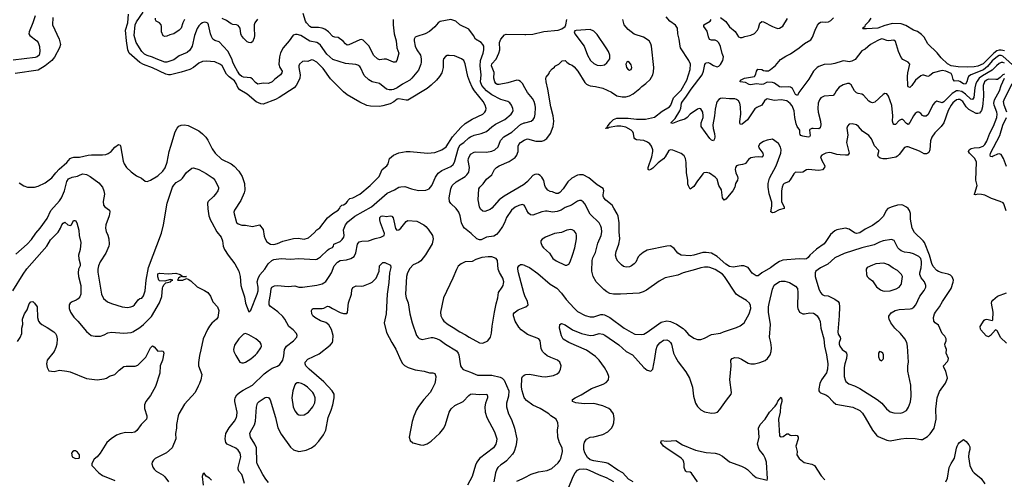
# Model space of a CAD drawing. Header units: inches. Extents: x 1678809 to 1859548, y 384609 to 522868.
# Tile 168 of 256: x 1774344 to 1785366, y 471577 to 476727. Entities that reach past the tile are written whole.
import ezdxf

# ---------------------------------------------------------------- set-up
doc = ezdxf.new("R2010")
doc.units = ezdxf.units.IN
doc.header["$MEASUREMENT"] = 0
doc.layers.add('B7477', color=7, linetype='Continuous')
doc.layers.add('B7487', color=7, linetype='Continuous')

msp = doc.modelspace()

# ---------------------------------------------------------------- linework, layer by layer
at = {"layer": 'B7477', "color": 5}
for points, elevation in [([(1774516, 476770), (1774492, 476690), (1774450, 476590), (1774448, 476570), (1774456, 476550), (1774535, 476490), (1774550, 476470), (1774566, 476426), (1774569, 476370), (1774561, 476330), (1774540, 476310), (1774517, 476303), (1774270, 476274)], 460), ([(1774713, 476750), (1774710, 476670), (1774787, 476510), (1774799, 476450), (1774791, 476410), (1774734, 476306), (1774703, 476270), (1774630, 476209), (1774550, 476161), (1774295, 476125)], 480), ([(1774299, 474101), (1774428, 474210), (1774476, 474264), (1774526, 474334), (1774573, 474390), (1774650, 474500), (1774692, 474590), (1774790, 474698), (1774810, 474730), (1774844, 474810), (1774870, 474913), (1774890, 474944), (1774930, 474964), (1774990, 474973), (1775021, 474990), (1775050, 474998), (1775090, 474992), (1775133, 474970), (1775230, 474897), (1775269, 474849), (1775287, 474810), (1775295, 474770), (1775280, 474690), (1775283, 474650), (1775297, 474630), (1775350, 474591), (1775353, 474573), (1775346, 474530), (1775310, 474430), (1775304, 474390), (1775312, 474352), (1775330, 474311), (1775341, 474270), (1775344, 474210), (1775340, 474190), (1775310, 474109), (1775245, 474015), (1775227, 473970), (1775217, 473930), (1775217, 473897), (1775260, 473650), (1775281, 473601), (1775326, 473566), (1775370, 473546), (1775490, 473510), (1775550, 473502), (1775588, 473508), (1775610, 473517), (1775630, 473532), (1775670, 473587), (1775690, 473604), (1775710, 473605), (1775730, 473631), (1775747, 473690), (1775760, 473810), (1775784, 473950), (1775930, 474334), (1775955, 474430), (1775995, 474670), (1776055, 474850), (1776070, 474874), (1776097, 474903), (1776148, 474932), (1776168, 474950), (1776210, 475015), (1776270, 475064), (1776290, 475068), (1776350, 475050), (1776430, 475005), (1776510, 474950), (1776529, 474929), (1776570, 474850), (1776570, 474830), (1776563, 474810), (1776537, 474770), (1776515, 474745), (1776454, 474690), (1776450, 474681), (1776447, 474670), (1776449, 474609), (1776462, 474530), (1776479, 474479), (1776493, 474453), (1776552, 474350), (1776600, 474290), (1776615, 474250), (1776622, 474190), (1776637, 474150), (1776676, 474090), (1776752, 473990), (1776798, 473910), (1776812, 473850), (1776819, 473750), (1776829, 473710), (1776862, 473622), (1776873, 473550), (1776910, 473452), (1776930, 473471), (1777004, 473650), (1777012, 473690), (1777013, 473730), (1777002, 473790), (1777013, 473827), (1777033, 473867), (1777087, 473930), (1777125, 473990), (1777165, 474030), (1777190, 474040), (1777270, 474050), (1777375, 474045), (1777470, 474050), (1777650, 474041), (1777670, 474044), (1777690, 474053), (1777712, 474068), (1777790, 474146), (1777810, 474161), (1777844, 474176), (1777855, 474190), (1777859, 474210), (1777930, 474241), (1777955, 474265), (1777971, 474290), (1777975, 474310), (1777968, 474372), (1777992, 474430), (1778017, 474463), (1778096, 474524), (1778283, 474630), (1778457, 474783), (1778541, 474819), (1778590, 474849), (1778610, 474853), (1778656, 474856), (1778729, 474831), (1778810, 474813), (1778890, 474818), (1778928, 474832), (1778957, 474870), (1778997, 474963), (1779030, 475008), (1779070, 475036), (1779170, 475082), (1779196, 475104), (1779210, 475130), (1779255, 475290), (1779274, 475326), (1779314, 475350), (1779370, 475403), (1779390, 475416), (1779430, 475433), (1779508, 475452), (1779570, 475474), (1779630, 475528), (1779670, 475557), (1779775, 475610), (1779847, 475670), (1779860, 475690), (1779867, 475710), (1779866, 475730), (1779848, 475770), (1779830, 475796), (1779809, 475809), (1779730, 475832), (1779630, 475885), (1779570, 475931), (1779518, 475990), (1779504, 476030), (1779509, 476110), (1779498, 476210), (1779504, 476270), (1779532, 476350), (1779540, 476390), (1779538, 476430), (1779530, 476449), (1779510, 476473), (1779447, 476510), (1779424, 476550), (1779370, 476620), (1779270, 476670), (1779226, 476710), (1779170, 476728), (1779050, 476708), (1779027, 476693), (1778990, 476647), (1778930, 476596), (1778883, 476570), (1778790, 476540), (1778770, 476530), (1778761, 476510), (1778759, 476490), (1778772, 476430), (1778789, 476389), (1778829, 476330), (1778840, 476290), (1778840, 476250), (1778836, 476230), (1778810, 476161), (1778733, 476070), (1778710, 476050), (1778630, 476006), (1778570, 475964), (1778530, 475945), (1778510, 475941), (1778481, 475941), (1778450, 475950), (1778370, 476010), (1778290, 476032), (1778252, 476052), (1778201, 476101), (1778160, 476190), (1778150, 476203), (1778130, 476217), (1778105, 476225), (1777990, 476235), (1777850, 476281), (1777781, 476341), (1777710, 476441), (1777690, 476460), (1777670, 476470), (1777590, 476485), (1777490, 476550), (1777450, 476560), (1777430, 476562), (1777405, 476555), (1777360, 476490), (1777294, 476410), (1777265, 476355), (1777254, 476310), (1777245, 476230), (1777257, 476190), (1777282, 476150), (1777280, 476130), (1777265, 476110), (1777201, 476059), (1777170, 476030), (1777130, 476013), (1777070, 476014), (1777010, 476006), (1776982, 476022), (1776950, 476062), (1776930, 476076), (1776850, 476084), (1776830, 476091), (1776810, 476108), (1776781, 476150), (1776748, 476210), (1776730, 476250), (1776720, 476290), (1776675, 476375), (1776578, 476478), (1776530, 476494), (1776505, 476510), (1776490, 476537), (1776479, 476570), (1776459, 476670), (1776450, 476686), (1776430, 476697), (1776410, 476698), (1776390, 476692), (1776370, 476679), (1776350, 476658), (1776332, 476628), (1776301, 476550), (1776274, 476430), (1776250, 476385), (1776220, 476360), (1776130, 476321), (1776070, 476276), (1775992, 476252), (1775970, 476252), (1775870, 476288), (1775830, 476308), (1775770, 476324), (1775740, 476340), (1775711, 476370), (1775649, 476470), (1775627, 476550), (1775635, 476670), (1775650, 476702), (1775725, 476810)], 460), ([(1774337, 474897), (1774390, 474866), (1774430, 474851), (1774510, 474849), (1774550, 474862), (1774630, 474900), (1774705, 474955), (1774748, 475012), (1774787, 475053), (1774870, 475127), (1774909, 475170), (1774922, 475178), (1774950, 475187), (1775015, 475185), (1775110, 475210), (1775146, 475214), (1775270, 475213), (1775310, 475218), (1775333, 475227), (1775367, 475250), (1775410, 475298), (1775450, 475327), (1775470, 475321), (1775474, 475314), (1775503, 475143), (1775515, 475110), (1775541, 475070), (1775590, 475023), (1775650, 474978), (1775706, 474950), (1775750, 474919), (1775770, 474914), (1775810, 474928), (1775890, 474976), (1775946, 475030), (1775972, 475068), (1775996, 475130), (1776019, 475250), (1776036, 475310), (1776085, 475470), (1776107, 475513), (1776127, 475533), (1776150, 475545), (1776190, 475549), (1776230, 475541), (1776350, 475480), (1776390, 475449), (1776427, 475410), (1776450, 475378), (1776499, 475279), (1776532, 475232), (1776604, 475164), (1776710, 475110), (1776744, 475084), (1776796, 475030), (1776834, 474970), (1776860, 474890), (1776864, 474816), (1776855, 474785), (1776818, 474702), (1776750, 474593), (1776742, 474570), (1776743, 474550), (1776770, 474456), (1776790, 474440), (1776830, 474425), (1776870, 474425), (1776950, 474408), (1777030, 474427), (1777070, 474375), (1777082, 474302), (1777092, 474270), (1777110, 474238), (1777150, 474212), (1777189, 474209), (1777230, 474219), (1777290, 474246), (1777410, 474274), (1777463, 474277), (1777530, 474269), (1777577, 474283), (1777642, 474338), (1777670, 474371), (1777704, 474396), (1777790, 474506), (1777850, 474554), (1777909, 474591), (1777926, 474614), (1777930, 474631), (1777949, 474650), (1777969, 474651), (1777998, 474670), (1778015, 474690), (1778018, 474702), (1778038, 474722), (1778075, 474730), (1778150, 474770), (1778268, 474870), (1778367, 474970), (1778402, 475050), (1778453, 475090), (1778468, 475110), (1778482, 475170), (1778530, 475210), (1778590, 475235), (1778670, 475249), (1778714, 475250), (1778910, 475230), (1778990, 475240), (1779070, 475268), (1779117, 475303), (1779190, 475413), (1779282, 475518), (1779330, 475563), (1779410, 475612), (1779528, 475670), (1779550, 475689), (1779563, 475710), (1779564, 475730), (1779554, 475770), (1779531, 475810), (1779434, 475930), (1779409, 475970), (1779382, 476030), (1779362, 476090), (1779331, 476231), (1779315, 476270), (1779289, 476290), (1779210, 476322), (1779150, 476326), (1779130, 476324), (1779110, 476315), (1779090, 476290), (1779085, 476270), (1779084, 476190), (1779069, 476130), (1779044, 476090), (1779009, 476050), (1778950, 475993), (1778904, 475956), (1778690, 475826), (1778670, 475824), (1778590, 475841), (1778570, 475835), (1778532, 475808), (1778490, 475785), (1778410, 475760), (1778370, 475754), (1778270, 475756), (1778230, 475766), (1778150, 475802), (1778010, 475886), (1777970, 475919), (1777824, 476064), (1777740, 476180), (1777694, 476230), (1777670, 476250), (1777630, 476273), (1777610, 476276), (1777570, 476260), (1777530, 476262), (1777510, 476257), (1777477, 476230), (1777468, 476210), (1777467, 476190), (1777482, 476110), (1777480, 476070), (1777463, 476030), (1777437, 475990), (1777415, 475965), (1777250, 475854), (1777207, 475833), (1777070, 475780), (1777043, 475783), (1776990, 475807), (1776890, 475891), (1776810, 475940), (1776787, 475967), (1776769, 476010), (1776750, 476040), (1776688, 476088), (1776658, 476118), (1776610, 476209), (1776590, 476226), (1776530, 476254), (1776430, 476263), (1776390, 476257), (1776350, 476240), (1776290, 476192), (1776248, 476170), (1776150, 476140), (1776033, 476110), (1776010, 476109), (1775978, 476118), (1775830, 476187), (1775730, 476223), (1775688, 476248), (1775570, 476351), (1775555, 476390), (1775539, 476490), (1775528, 476610), (1775553, 476693), (1775561, 476790)], 480), ([(1776190, 476730), (1776169, 476690), (1776150, 476633), (1776128, 476610), (1776070, 476570), (1776023, 476557), (1775990, 476541), (1775970, 476537), (1775950, 476544), (1775932, 476590), (1775933, 476650), (1775926, 476670), (1775910, 476691), (1775871, 476711), (1775864, 476724), (1775863, 476743)], 440), ([(1777006, 476734), (1776978, 476690), (1776970, 476670), (1776968, 476630), (1776974, 476550), (1776970, 476524), (1776950, 476479), (1776930, 476467), (1776908, 476470), (1776890, 476479), (1776850, 476518), (1776827, 476550), (1776819, 476570), (1776811, 476630), (1776790, 476662), (1776770, 476670), (1776730, 476674), (1776710, 476680), (1776658, 476718), (1776610, 476740)], 440), ([(1778526, 476730), (1778523, 476670), (1778536, 476570), (1778558, 476490), (1778564, 476410), (1778587, 476350), (1778567, 476270), (1778550, 476249), (1778530, 476249), (1778450, 476284), (1778425, 476285), (1778370, 476278), (1778350, 476287), (1778310, 476327), (1778294, 476350), (1778257, 476430), (1778190, 476497), (1778170, 476504), (1778150, 476500), (1778030, 476444), (1778010, 476442), (1777990, 476457), (1777966, 476486), (1777910, 476526), (1777870, 476532), (1777850, 476540), (1777802, 476590), (1777760, 476620), (1777730, 476633), (1777690, 476641), (1777610, 476641), (1777590, 476650), (1777555, 476690), (1777544, 476710), (1777516, 476796)], 440), ([(1780000, 475964), (1779973, 476010), (1779950, 476034), (1779930, 476046), (1779910, 476050), (1779810, 476018), (1779710, 476000), (1779690, 476001), (1779674, 476010), (1779661, 476030), (1779652, 476070), (1779654, 476134), (1779624, 476210), (1779630, 476231), (1779677, 476283), (1779708, 476350), (1779717, 476390), (1779716, 476470), (1779731, 476510), (1779770, 476557), (1779790, 476566), (1780000, 476560)], 440), ([(1780000, 474636), (1779990, 474650), (1779970, 474655), (1779930, 474646), (1779890, 474628), (1779850, 474591), (1779795, 474510), (1779771, 474450), (1779749, 474411), (1779707, 474350), (1779680, 474320), (1779650, 474302), (1779570, 474289), (1779510, 474260), (1779490, 474260), (1779462, 474270), (1779398, 474330), (1779323, 474390), (1779308, 474410), (1779289, 474450), (1779275, 474530), (1779260, 474570), (1779231, 474610), (1779170, 474667), (1779157, 474690), (1779153, 474730), (1779170, 474830), (1779186, 474870), (1779231, 474910), (1779330, 474970), (1779351, 474990), (1779370, 475020), (1779380, 475070), (1779366, 475150), (1779367, 475170), (1779390, 475221), (1779430, 475244), (1779450, 475247), (1779570, 475244), (1779630, 475254), (1779664, 475270), (1779699, 475301), (1779728, 475372), (1779765, 475415), (1779854, 475466), (1779950, 475551), (1779990, 475570), (1780000, 475572)], 440), ([(1780000, 474887), (1779985, 474875), (1779769, 474750), (1779713, 474710), (1779630, 474614), (1779610, 474600), (1779550, 474577), (1779530, 474581), (1779503, 474603), (1779491, 474631), (1779478, 474710), (1779483, 474830), (1779496, 474850), (1779534, 474886), (1779570, 474940), (1779630, 474990), (1779660, 475050), (1779681, 475070), (1779712, 475090), (1779824, 475136), (1779890, 475182), (1779910, 475210), (1779918, 475230), (1779923, 475250), (1779924, 475310), (1779932, 475330), (1779950, 475349), (1779990, 475377), (1780000, 475381)], 420), ([(1776861, 471530), (1776839, 471610), (1776829, 471630), (1776797, 471670), (1776789, 471690), (1776789, 471711), (1776818, 471830), (1776813, 471870), (1776790, 471903), (1776764, 471924), (1776667, 471970), (1776650, 471990), (1776644, 472030), (1776651, 472090), (1776690, 472152), (1776748, 472230), (1776771, 472271), (1776776, 472290), (1776777, 472330), (1776752, 472450), (1776752, 472468), (1776756, 472490), (1776776, 472524), (1776805, 472550), (1776844, 472576), (1776950, 472632), (1777082, 472758), (1777127, 472793), (1777170, 472821), (1777230, 472845), (1777256, 472864), (1777288, 472912), (1777301, 472959), (1777310, 473030), (1777330, 473068), (1777410, 473130), (1777447, 473170), (1777450, 473190), (1777443, 473210), (1777404, 473250), (1777355, 473290), (1777313, 473370), (1777290, 473401), (1777235, 473455), (1777152, 473512), (1777136, 473530), (1777135, 473570), (1777153, 473647), (1777158, 473710), (1777168, 473730), (1777196, 473744), (1777230, 473750), (1777350, 473739), (1777423, 473743), (1777470, 473728), (1777510, 473728), (1777672, 473752), (1777730, 473767), (1777750, 473777), (1777770, 473795), (1777810, 473848), (1777833, 473890), (1777866, 473970), (1777902, 474010), (1777930, 474028), (1778004, 474036), (1778049, 474050), (1778087, 474073), (1778106, 474114), (1778124, 474210), (1778144, 474236), (1778173, 474247), (1778250, 474250), (1778324, 474276), (1778388, 474290), (1778423, 474310), (1778427, 474330), (1778382, 474450), (1778374, 474486), (1778377, 474510), (1778390, 474526), (1778410, 474530), (1778450, 474522), (1778490, 474530), (1778510, 474527), (1778525, 474505), (1778534, 474474), (1778550, 474387), (1778567, 474367), (1778590, 474374), (1778611, 474389), (1778670, 474466), (1778690, 474477), (1778790, 474469), (1778867, 474427), (1778890, 474410), (1778918, 474379), (1778966, 474310), (1778973, 474270), (1778963, 474217), (1778888, 474092), (1778834, 474026), (1778810, 474007), (1778750, 473979), (1778710, 473940), (1778684, 473890), (1778673, 473850), (1778661, 473650), (1778670, 473611), (1778693, 473553), (1778710, 473430), (1778739, 473330), (1778786, 473190), (1778804, 473164), (1778816, 473156), (1778850, 473144), (1778950, 473165), (1778970, 473165), (1779010, 473155), (1779050, 473135), (1779110, 473092), (1779235, 473015), (1779252, 472992), (1779260, 472970), (1779279, 472850), (1779288, 472828), (1779308, 472808), (1779390, 472779), (1779470, 472742), (1779515, 472745), (1779630, 472742), (1779722, 472722), (1779745, 472710), (1779766, 472686), (1779819, 472570), (1779814, 472510), (1779795, 472430), (1779792, 472390), (1779815, 472310), (1779848, 472248), (1779884, 472150), (1779909, 472030), (1779907, 471990), (1779899, 471950), (1779878, 471890), (1779862, 471858), (1779795, 471785), (1779770, 471764), (1779730, 471740), (1779696, 471710), (1779684, 471690), (1779669, 471650), (1779652, 471550)], 440), ([(1774267, 473690), (1774384, 473876), (1774425, 473935), (1774647, 474190), (1774690, 474260), (1774775, 474345), (1774802, 474390), (1774814, 474430), (1774830, 474448), (1774850, 474459), (1774883, 474430), (1774910, 474422), (1774924, 474430), (1774945, 474475), (1774970, 474476), (1774983, 474450), (1775007, 474370), (1775011, 474310), (1775029, 474230), (1775019, 474150), (1775002, 474090), (1775006, 474046), (1775020, 473990), (1775021, 473970), (1775003, 473930), (1774998, 473890), (1775003, 473850), (1775029, 473750), (1775029, 473650), (1775018, 473622), (1775000, 473600), (1774976, 473584), (1774930, 473566), (1774908, 473550), (1774896, 473530), (1774896, 473490), (1774914, 473450), (1774950, 473395), (1774995, 473350), (1775092, 473232), (1775143, 473190), (1775190, 473180), (1775250, 473182), (1775290, 473195), (1775330, 473218), (1775370, 473227), (1775510, 473215), (1775590, 473223), (1775610, 473230), (1775690, 473276), (1775730, 473310), (1775818, 473402), (1775910, 473554), (1775936, 473624), (1775941, 473719), (1775945, 473735), (1775960, 473760), (1775980, 473780), (1776033, 473790), (1776039, 473801), (1776058, 473810), (1776030, 473816), (1775970, 473796), (1775910, 473800), (1775901, 473810), (1775890, 473844), (1775889, 473870), (1775890, 473881), (1775910, 473886), (1776010, 473881), (1776090, 473887), (1776142, 473870), (1776170, 473851), (1776210, 473851), (1776150, 473847), (1776138, 473842), (1776121, 473830), (1776112, 473810), (1776171, 473809), (1776210, 473826), (1776230, 473820), (1776259, 473799), (1776330, 473733), (1776414, 473694), (1776451, 473670), (1776480, 473630), (1776507, 473567), (1776557, 473510), (1776575, 473470), (1776562, 473390), (1776548, 473370), (1776494, 473326), (1776467, 473293), (1776445, 473255), (1776399, 473150), (1776373, 473027), (1776355, 472965), (1776344, 472884), (1776347, 472847), (1776383, 472750), (1776372, 472690), (1776358, 472650), (1776340, 472620), (1776310, 472548), (1776190, 472420), (1776126, 472310), (1776118, 472290), (1776100, 472190), (1776099, 472150), (1776087, 472090), (1776090, 472030), (1776052, 471930), (1775987, 471873), (1775860, 471810), (1775840, 471790), (1775828, 471770), (1775824, 471750), (1775834, 471714), (1775851, 471690), (1775871, 471670), (1775950, 471622), (1775970, 471603), (1776008, 471550)], 440), ([(1777130, 471543), (1777098, 471578), (1777065, 471630), (1777003, 471750), (1776997, 471770), (1776994, 471930), (1776977, 471970), (1776928, 472050), (1776922, 472090), (1776927, 472110), (1776971, 472189), (1776983, 472230), (1776993, 472387), (1777006, 472430), (1777025, 472450), (1777090, 472494), (1777110, 472499), (1777130, 472493), (1777146, 472466), (1777206, 472270), (1777235, 472155), (1777270, 472084), (1777377, 471936), (1777410, 471906), (1777470, 471890), (1777490, 471892), (1777550, 471902), (1777609, 471930), (1777650, 471959), (1777694, 472006), (1777745, 472075), (1777770, 472126), (1777798, 472270), (1777831, 472351), (1777850, 472410), (1777863, 472490), (1777864, 472530), (1777842, 472570), (1777747, 472670), (1777584, 472810), (1777548, 472850), (1777538, 472870), (1777541, 472890), (1777570, 472922), (1777697, 472984), (1777821, 473079), (1777844, 473110), (1777851, 473129), (1777854, 473190), (1777836, 473256), (1777806, 473306), (1777770, 473333), (1777710, 473354), (1777649, 473390), (1777625, 473410), (1777616, 473430), (1777609, 473470), (1777617, 473483), (1777630, 473490), (1777730, 473489), (1777750, 473494), (1777790, 473516), (1777810, 473512), (1777844, 473490), (1777930, 473447), (1777970, 473434), (1778005, 473435), (1778013, 473447), (1778026, 473554), (1778060, 473650), (1778061, 473699), (1778075, 473725), (1778110, 473745), (1778170, 473741), (1778194, 473746), (1778267, 473773), (1778290, 473787), (1778335, 473830), (1778368, 473910), (1778370, 473970), (1778410, 474007), (1778430, 474008), (1778495, 473975), (1778498, 473950), (1778482, 473890), (1778477, 473783), (1778458, 473650), (1778445, 473430), (1778423, 473330), (1778450, 473223), (1778510, 473108), (1778554, 473034), (1778610, 472907), (1778630, 472874), (1778650, 472852), (1778691, 472830), (1778770, 472802), (1778870, 472787), (1778930, 472771), (1778970, 472771), (1778990, 472761), (1779002, 472730), (1779000, 472690), (1778992, 472650), (1778958, 472582), (1778938, 472550), (1778868, 472472), (1778808, 472392), (1778786, 472354), (1778755, 472285), (1778736, 472224), (1778703, 472050), (1778715, 472010), (1778745, 471985), (1778830, 471962), (1778859, 471961), (1778904, 471976), (1778950, 472006), (1779046, 472094), (1779092, 472149), (1779112, 472190), (1779152, 472330), (1779173, 472367), (1779215, 472405), (1779310, 472450), (1779370, 472516), (1779390, 472530), (1779410, 472536), (1779492, 472528), (1779575, 472530), (1779582, 472510), (1779579, 472490), (1779559, 472430), (1779551, 472390), (1779554, 472330), (1779575, 472270), (1779660, 472110), (1779684, 472030), (1779683, 472003), (1779673, 471970), (1779647, 471930), (1779493, 471810), (1779460, 471770), (1779445, 471735), (1779410, 471610), (1779356, 471510)], 420), ([(1780000, 473632), (1779986, 473666), (1779926, 473890), (1779919, 473930), (1779922, 473950), (1779932, 473970), (1779950, 473982), (1779970, 473984), (1779996, 473976), (1780000, 473974)], 440), ([(1774320, 473120), (1774350, 473165), (1774366, 473210), (1774368, 473270), (1774378, 473310), (1774377, 473370), (1774389, 473411), (1774396, 473430), (1774426, 473474), (1774450, 473543), (1774470, 473566), (1774490, 473571), (1774510, 473551), (1774539, 473510), (1774542, 473390), (1774553, 473350), (1774569, 473329), (1774590, 473310), (1774650, 473278), (1774725, 473230), (1774744, 473210), (1774755, 473190), (1774762, 473150), (1774758, 473090), (1774750, 473055), (1774730, 473010), (1774653, 472910), (1774648, 472890), (1774645, 472870), (1774651, 472831), (1774671, 472791), (1774730, 472784), (1774790, 472799), (1774870, 472790), (1774910, 472780), (1775090, 472708), (1775210, 472693), (1775290, 472701), (1775315, 472710), (1775348, 472732), (1775410, 472751), (1775459, 472801), (1775510, 472840), (1775534, 472846), (1775637, 472843), (1775666, 472854), (1775755, 472945), (1775807, 473050), (1775830, 473071), (1775850, 473062), (1775890, 473011), (1775930, 473016), (1775950, 473011), (1775959, 472990), (1775944, 472910), (1775918, 472850), (1775913, 472767), (1775864, 472616), (1775810, 472515), (1775755, 472450), (1775741, 472410), (1775742, 472370), (1775768, 472290), (1775768, 472270), (1775762, 472250), (1775702, 472190), (1775657, 472123), (1775634, 472106), (1775590, 472098), (1775530, 472103), (1775470, 472088), (1775427, 472070), (1775367, 472030), (1775321, 471990), (1775244, 471870), (1775210, 471829), (1775178, 471802), (1775162, 471778), (1775151, 471750), (1775151, 471730), (1775231, 471650), (1775270, 471619), (1775410, 471563)], 420), ([(1780000, 473222), (1779959, 473250), (1779930, 473280), (1779891, 473350), (1779871, 473410), (1779872, 473430), (1779879, 473441), (1779923, 473477), (1780000, 473507)], 440), ([(1780000, 472483), (1779992, 472492), (1779968, 472568), (1779963, 472610), (1779964, 472710), (1779973, 472727), (1779990, 472742), (1780000, 472746)], 440), ([(1776490, 471568), (1776468, 471590), (1776433, 471613), (1776410, 471646), (1776398, 471642), (1776386, 471610), (1776399, 471510)], 460), ([(1779910, 471556), (1779970, 471582), (1780000, 471597)], 440)]:
    msp.add_lwpolyline(points, dxfattribs=dict(at, elevation=elevation))
for points, elevation in [([(1779590, 474071), (1779516, 474064), (1779450, 474041), (1779410, 474018), (1779330, 474014), (1779287, 473993), (1779254, 473966), (1779232, 473928), (1779192, 473830), (1779090, 473610), (1779054, 473450), (1779057, 473410), (1779076, 473370), (1779092, 473350), (1779140, 473310), (1779198, 473278), (1779270, 473228), (1779336, 473196), (1779374, 473170), (1779490, 473106), (1779530, 473101), (1779584, 473130), (1779615, 473170), (1779627, 473213), (1779633, 473293), (1779658, 473450), (1779677, 473543), (1779696, 473610), (1779703, 473670), (1779745, 473730), (1779756, 473750), (1779761, 473770), (1779762, 473790), (1779754, 473830), (1779714, 473894), (1779701, 473930), (1779692, 474030), (1779676, 474050), (1779630, 474070)], 460), ([(1776870, 473209), (1776850, 473203), (1776797, 473150), (1776750, 473079), (1776739, 473030), (1776742, 473010), (1776763, 472963), (1776810, 472891), (1776830, 472881), (1776850, 472883), (1776870, 472890), (1776930, 472927), (1776984, 472970), (1777002, 472990), (1777043, 473050), (1777050, 473070), (1777047, 473090), (1777034, 473110), (1776987, 473150), (1776910, 473195)], 460), ([(1777470, 472659), (1777450, 472658), (1777432, 472648), (1777424, 472636), (1777400, 472570), (1777392, 472488), (1777407, 472390), (1777424, 472344), (1777450, 472310), (1777470, 472299), (1777490, 472295), (1777530, 472301), (1777576, 472330), (1777625, 472390), (1777647, 472433), (1777653, 472467), (1777652, 472490), (1777638, 472530), (1777624, 472550), (1777564, 472610), (1777530, 472634), (1777499, 472650)], 440), ([(1774950, 471897), (1774934, 471886), (1774923, 471870), (1774931, 471830), (1774970, 471811), (1775010, 471814), (1775015, 471825), (1775014, 471850), (1774990, 471881), (1774970, 471896)], 420)]:
    msp.add_lwpolyline(points, close=True, dxfattribs=dict(at, elevation=elevation))
at = {"layer": 'B7487', "color": 5}
for points, elevation in [([(1780000, 475381), (1780030, 475390), (1780123, 475364), (1780190, 475366), (1780210, 475372), (1780245, 475395), (1780287, 475453), (1780316, 475530), (1780325, 475590), (1780317, 475650), (1780288, 475750), (1780255, 475950), (1780236, 476030), (1780233, 476067), (1780238, 476081), (1780270, 476125), (1780276, 476144), (1780303, 476177), (1780330, 476196), (1780335, 476205), (1780379, 476230), (1780415, 476265), (1780450, 476268), (1780470, 476250), (1780500, 476230), (1780530, 476218), (1780550, 476200), (1780591, 476150), (1780670, 476023), (1780690, 476004), (1780710, 475992), (1780730, 475987), (1780790, 475980), (1780870, 475960), (1780970, 475916), (1781030, 475875), (1781090, 475861), (1781130, 475862), (1781170, 475874), (1781210, 475896), (1781286, 475954), (1781310, 475980), (1781354, 476010), (1781402, 476058), (1781431, 476109), (1781439, 476141), (1781441, 476190), (1781418, 476430), (1781410, 476458), (1781390, 476490), (1781326, 476530), (1781224, 476564), (1781155, 476615), (1781112, 476670), (1781096, 476730)], 420), ([(1780000, 476560), (1780010, 476559), (1780090, 476563), (1780210, 476596), (1780370, 476608), (1780414, 476626), (1780449, 476650), (1780458, 476670), (1780467, 476727)], 440), ([(1785370, 476115), (1785350, 476110), (1785321, 476079), (1785290, 476058), (1785270, 476055), (1785190, 476059), (1785165, 476050), (1785144, 476030), (1785129, 475990), (1785135, 475870), (1785121, 475750), (1785110, 475710), (1785090, 475681), (1785070, 475674), (1785050, 475676), (1784970, 475722), (1784940, 475750), (1784901, 475810), (1784870, 475832), (1784850, 475833), (1784830, 475827), (1784790, 475794), (1784770, 475768), (1784739, 475710), (1784688, 475570), (1784660, 475530), (1784590, 475459), (1784554, 475410), (1784541, 475370), (1784533, 475267), (1784520, 475240), (1784510, 475230), (1784496, 475224), (1784470, 475225), (1784415, 475255), (1784290, 475303), (1784270, 475304), (1784250, 475296), (1784190, 475218), (1784170, 475197), (1784152, 475188), (1784050, 475168), (1784008, 475168), (1783975, 475175), (1783956, 475190), (1783952, 475210), (1783963, 475250), (1783960, 475260), (1783913, 475313), (1783880, 475390), (1783850, 475428), (1783779, 475479), (1783735, 475530), (1783710, 475548), (1783662, 475558), (1783630, 475555), (1783610, 475533), (1783604, 475510), (1783613, 475433), (1783600, 475350), (1783628, 475230), (1783616, 475210), (1783590, 475207), (1783528, 475212), (1783490, 475218), (1783430, 475236), (1783410, 475237), (1783370, 475230), (1783325, 475210), (1783310, 475190), (1783323, 475150), (1783357, 475090), (1783354, 475070), (1783330, 475046), (1783290, 475038), (1783170, 475048), (1783150, 475045), (1783110, 475019), (1783090, 475013), (1783030, 475017), (1783010, 475000), (1782970, 474934), (1782950, 474911), (1782901, 474890), (1782890, 474879), (1782878, 474850), (1782872, 474810), (1782873, 474690), (1782882, 474662), (1782902, 474630), (1782902, 474610), (1782845, 474595), (1782790, 474568), (1782770, 474561), (1782754, 474574), (1782763, 474637), (1782763, 474683), (1782734, 474774), (1782723, 474850), (1782722, 474890), (1782738, 474950), (1782812, 475090), (1782863, 475230), (1782867, 475267), (1782860, 475300), (1782838, 475338), (1782770, 475389), (1782710, 475378), (1782670, 475362), (1782630, 475335), (1782613, 475310), (1782620, 475290), (1782663, 475230), (1782668, 475210), (1782661, 475190), (1782650, 475185), (1782610, 475190), (1782572, 475188), (1782530, 475178), (1782501, 475159), (1782470, 475116), (1782461, 475110), (1782437, 475103), (1782390, 475098), (1782370, 475089), (1782358, 475070), (1782354, 475050), (1782362, 475010), (1782378, 474970), (1782382, 474950), (1782378, 474930), (1782357, 474890), (1782349, 474850), (1782329, 474810), (1782250, 474714), (1782230, 474705), (1782210, 474729), (1782199, 474819), (1782172, 474870), (1782150, 474939), (1782130, 474961), (1782066, 475006), (1782030, 475015), (1782003, 475010), (1781990, 474999), (1781963, 474957), (1781930, 474920), (1781890, 474857), (1781850, 474829), (1781830, 474864), (1781825, 474885), (1781822, 474930), (1781807, 475010), (1781806, 475126), (1781798, 475170), (1781781, 475201), (1781750, 475229), (1781654, 475266), (1781630, 475268), (1781610, 475262), (1781569, 475190), (1781550, 475166), (1781490, 475123), (1781430, 475062), (1781410, 475047), (1781390, 475040), (1781381, 475050), (1781380, 475070), (1781420, 475190), (1781431, 475250), (1781430, 475270), (1781416, 475310), (1781397, 475337), (1781373, 475353), (1781330, 475373), (1781250, 475381), (1781230, 475390), (1781223, 475403), (1781215, 475450), (1781206, 475470), (1781188, 475490), (1781130, 475523), (1781073, 475534), (1781030, 475535), (1780943, 475517), (1780930, 475510), (1780907, 475507), (1780904, 475510), (1780917, 475517), (1780927, 475513), (1780921, 475521), (1780923, 475530), (1780953, 475570), (1780990, 475607), (1781030, 475622), (1781156, 475624), (1781250, 475613), (1781349, 475611), (1781450, 475635), (1781537, 475703), (1781619, 475750), (1781632, 475768), (1781664, 475850), (1781685, 475875), (1781750, 475936), (1781814, 476050), (1781851, 476169), (1781853, 476230), (1781835, 476270), (1781742, 476410), (1781736, 476430), (1781728, 476508), (1781711, 476570), (1781706, 476630), (1781684, 476664), (1781623, 476710), (1781579, 476759)], 380), ([(1785370, 476241), (1785350, 476248), (1785330, 476246), (1785310, 476236), (1785278, 476210), (1785230, 476160), (1785122, 476098), (1785085, 476070), (1785061, 476039), (1785048, 476010), (1785036, 475964), (1785026, 475854), (1785010, 475831), (1784990, 475835), (1784931, 475891), (1784890, 475921), (1784850, 475931), (1784830, 475928), (1784782, 475898), (1784690, 475806), (1784670, 475797), (1784610, 475812), (1784590, 475800), (1784566, 475774), (1784514, 475666), (1784490, 475645), (1784466, 475646), (1784450, 475654), (1784430, 475677), (1784410, 475692), (1784390, 475692), (1784370, 475675), (1784350, 475648), (1784310, 475574), (1784290, 475552), (1784270, 475562), (1784230, 475607), (1784210, 475609), (1784190, 475596), (1784150, 475553), (1784130, 475551), (1784122, 475562), (1784116, 475590), (1784117, 475650), (1784107, 475767), (1784070, 475869), (1784050, 475895), (1784030, 475901), (1784010, 475890), (1783918, 475802), (1783890, 475794), (1783870, 475801), (1783850, 475815), (1783790, 475880), (1783770, 475891), (1783730, 475899), (1783710, 475908), (1783689, 475929), (1783650, 475995), (1783630, 476011), (1783610, 476013), (1783563, 475997), (1783518, 475970), (1783488, 475932), (1783470, 475898), (1783450, 475878), (1783349, 475871), (1783313, 475850), (1783296, 475830), (1783283, 475790), (1783280, 475730), (1783284, 475690), (1783309, 475590), (1783313, 475550), (1783310, 475530), (1783304, 475516), (1783290, 475503), (1783228, 475508), (1783210, 475507), (1783190, 475497), (1783184, 475490), (1783194, 475430), (1783185, 475415), (1783170, 475409), (1783110, 475421), (1783090, 475430), (1783081, 475441), (1783076, 475456), (1783076, 475490), (1783049, 475529), (1783038, 475558), (1783021, 475630), (1783013, 475707), (1782990, 475761), (1782970, 475786), (1782930, 475819), (1782870, 475830), (1782790, 475823), (1782710, 475841), (1782703, 475837), (1782681, 475819), (1782650, 475770), (1782596, 475744), (1782573, 475727), (1782490, 475605), (1782430, 475555), (1782413, 475553), (1782406, 475566), (1782406, 475586), (1782416, 475670), (1782413, 475750), (1782405, 475790), (1782390, 475818), (1782370, 475834), (1782350, 475839), (1782290, 475839), (1782210, 475847), (1782190, 475844), (1782170, 475833), (1782150, 475810), (1782144, 475790), (1782130, 475725), (1782123, 475650), (1782104, 475550), (1782107, 475507), (1782122, 475450), (1782125, 475415), (1782123, 475390), (1782110, 475368), (1782090, 475375), (1782070, 475396), (1781974, 475530), (1781973, 475570), (1781994, 475630), (1781996, 475650), (1781990, 475690), (1781970, 475727), (1781950, 475732), (1781930, 475724), (1781850, 475670), (1781817, 475630), (1781790, 475611), (1781725, 475595), (1781650, 475564), (1781634, 475570), (1781680, 475620), (1781735, 475705), (1781745, 475735), (1781753, 475790), (1781764, 475810), (1781802, 475858), (1781860, 475950), (1781982, 476110), (1781999, 476150), (1782014, 476226), (1782023, 476237), (1782030, 476243), (1782050, 476246), (1782070, 476240), (1782110, 476213), (1782150, 476200), (1782170, 476207), (1782190, 476223), (1782215, 476270), (1782224, 476310), (1782209, 476349), (1782190, 476426), (1782170, 476466), (1782150, 476487), (1782130, 476496), (1782090, 476499), (1782065, 476505), (1782053, 476533), (1782038, 476598), (1782001, 476650), (1782001, 476670), (1782074, 476710), (1782084, 476730)], 360), ([(1782190, 476750), (1782248, 476708), (1782290, 476647), (1782354, 476594), (1782390, 476535), (1782410, 476527), (1782430, 476527), (1782461, 476539), (1782530, 476554), (1782570, 476571), (1782604, 476610), (1782614, 476630), (1782630, 476686), (1782650, 476705), (1782670, 476704), (1782770, 476650), (1782810, 476634), (1782830, 476629), (1782850, 476630), (1782886, 476654), (1782939, 476741)], 360), ([(1785492, 476190), (1785350, 476318), (1785330, 476325), (1785310, 476324), (1785290, 476316), (1785230, 476264), (1785178, 476202), (1785134, 476166), (1784990, 476109), (1784967, 476090), (1784957, 476070), (1784947, 476030), (1784930, 476004), (1784910, 476008), (1784870, 476036), (1784850, 476040), (1784810, 476039), (1784795, 476055), (1784783, 476103), (1784770, 476122), (1784710, 476149), (1784670, 476158), (1784570, 476130), (1784530, 476096), (1784510, 476090), (1784466, 476106), (1784450, 476106), (1784430, 476098), (1784373, 476050), (1784330, 475988), (1784308, 475968), (1784290, 475973), (1784286, 475986), (1784284, 476090), (1784287, 476133), (1784309, 476230), (1784290, 476250), (1784230, 476281), (1784210, 476303), (1784180, 476370), (1784150, 476483), (1784130, 476499), (1784070, 476490), (1784050, 476492), (1784010, 476510), (1783991, 476511), (1783950, 476495), (1783870, 476448), (1783810, 476398), (1783770, 476377), (1783698, 476282), (1783658, 476262), (1783630, 476256), (1783570, 476265), (1783550, 476263), (1783470, 476235), (1783430, 476227), (1783350, 476226), (1783290, 476203), (1783270, 476190), (1783231, 476149), (1783178, 476062), (1783066, 475910), (1783050, 475876), (1783030, 475887), (1782995, 475955), (1782971, 475971), (1782950, 475975), (1782870, 475970), (1782850, 475975), (1782794, 476014), (1782770, 476022), (1782712, 476028), (1782670, 476004), (1782650, 476000), (1782590, 476008), (1782530, 475996), (1782510, 476000), (1782470, 476022), (1782409, 476030), (1782413, 476050), (1782459, 476070), (1782568, 476092), (1782585, 476115), (1782592, 476150), (1782608, 476172), (1782650, 476170), (1782670, 476159), (1782693, 476153), (1782725, 476155), (1782750, 476167), (1782806, 476214), (1782861, 476279), (1782921, 476319), (1782974, 476346), (1783070, 476413), (1783130, 476461), (1783199, 476501), (1783220, 476530), (1783249, 476611), (1783275, 476665), (1783292, 476688), (1783310, 476698), (1783330, 476701), (1783370, 476699), (1783397, 476703), (1783424, 476716), (1783454, 476746)], 340), ([(1785370, 476377), (1785330, 476387), (1785310, 476386), (1785283, 476377), (1785248, 476352), (1785130, 476232), (1785070, 476206), (1785030, 476197), (1784954, 476194), (1784850, 476198), (1784770, 476209), (1784730, 476233), (1784661, 476301), (1784616, 476356), (1784510, 476455), (1784468, 476530), (1784441, 476561), (1784394, 476594), (1784350, 476610), (1784263, 476663), (1784210, 476680), (1784116, 476684), (1784030, 476662), (1783950, 476630), (1783823, 476623), (1783785, 476625), (1783778, 476630), (1783807, 476653), (1783813, 476670), (1783853, 476710), (1783875, 476745)], 320), ([(1785386, 474586), (1785362, 474662), (1785353, 474673), (1785319, 474690), (1785222, 474722), (1785150, 474759), (1785110, 474769), (1785070, 474770), (1785044, 474764), (1785029, 474769), (1785037, 474783), (1785063, 474870), (1785048, 474928), (1785055, 475130), (1785035, 475170), (1784978, 475230), (1784967, 475250), (1784973, 475270), (1784996, 475284), (1785028, 475292), (1785090, 475296), (1785130, 475308), (1785150, 475330), (1785170, 475367), (1785205, 475455), (1785246, 475534), (1785282, 475630), (1785286, 475670), (1785283, 475690), (1785253, 475770), (1785249, 475790), (1785255, 475830), (1785314, 475930), (1785332, 475988), (1785370, 476071)], 380), ([(1780000, 475572), (1780070, 475590), (1780093, 475607), (1780108, 475632), (1780115, 475670), (1780118, 475742), (1780116, 475770), (1780104, 475810), (1780085, 475845), (1780030, 475912), (1780000, 475964)], 440), ([(1785395, 475690), (1785366, 475770), (1785359, 475810), (1785364, 475830), (1785455, 476010)], 360), ([(1785390, 475083), (1785358, 475170), (1785330, 475216), (1785310, 475223), (1785290, 475219), (1785242, 475198), (1785230, 475189), (1785210, 475195), (1785207, 475210), (1785213, 475230), (1785317, 475430), (1785350, 475545), (1785389, 475630)], 360), ([(1781210, 471549), (1781160, 471580), (1781094, 471650), (1781039, 471679), (1780930, 471753), (1780910, 471761), (1780770, 471783), (1780730, 471796), (1780702, 471822), (1780672, 471872), (1780661, 471910), (1780659, 471961), (1780667, 471993), (1780690, 472025), (1780730, 472050), (1780770, 472051), (1780870, 472078), (1780927, 472110), (1780970, 472150), (1780984, 472176), (1780996, 472210), (1780998, 472258), (1780990, 472310), (1780963, 472350), (1780940, 472370), (1780870, 472402), (1780770, 472425), (1780664, 472424), (1780570, 472435), (1780533, 472450), (1780533, 472470), (1780563, 472490), (1780630, 472523), (1780744, 472596), (1780876, 472644), (1780910, 472663), (1780935, 472690), (1780938, 472730), (1780924, 472770), (1780891, 472830), (1780830, 472912), (1780790, 472954), (1780690, 473025), (1780492, 473110), (1780429, 473149), (1780410, 473185), (1780386, 473270), (1780389, 473310), (1780410, 473322), (1780450, 473306), (1780533, 473250), (1780632, 473212), (1780730, 473189), (1780770, 473193), (1780830, 473209), (1780870, 473204), (1780893, 473193), (1781050, 473085), (1781133, 473010), (1781204, 472970), (1781330, 472830), (1781370, 472800), (1781410, 472787), (1781430, 472811), (1781454, 472930), (1781468, 473032), (1781481, 473070), (1781510, 473107), (1781550, 473136), (1781590, 473140), (1781610, 473130), (1781629, 473109), (1781639, 473090), (1781662, 472990), (1781684, 472944), (1781714, 472894), (1781800, 472780), (1781842, 472710), (1781875, 472610), (1781886, 472510), (1781910, 472431), (1781930, 472391), (1781970, 472357), (1782010, 472333), (1782090, 472318), (1782130, 472322), (1782154, 472330), (1782181, 472359), (1782255, 472465), (1782309, 472531), (1782312, 472550), (1782295, 472690), (1782310, 472850), (1782306, 472910), (1782318, 472930), (1782350, 472941), (1782390, 472937), (1782423, 472923), (1782499, 472879), (1782530, 472871), (1782570, 472870), (1782630, 472884), (1782690, 472908), (1782717, 472930), (1782745, 472970), (1782756, 473010), (1782759, 473050), (1782753, 473110), (1782739, 473170), (1782750, 473310), (1782727, 473450), (1782728, 473510), (1782734, 473546), (1782770, 473707), (1782790, 473753), (1782848, 473792), (1782870, 473798), (1782910, 473796), (1782961, 473781), (1783030, 473740), (1783050, 473713), (1783056, 473670), (1783050, 473510), (1783053, 473490), (1783075, 473450), (1783110, 473430), (1783130, 473430), (1783190, 473443), (1783230, 473439), (1783249, 473429), (1783270, 473410), (1783293, 473373), (1783304, 473344), (1783311, 473270), (1783344, 473150), (1783352, 473070), (1783375, 472970), (1783391, 472870), (1783387, 472810), (1783376, 472770), (1783318, 472690), (1783302, 472650), (1783289, 472590), (1783290, 472570), (1783297, 472557), (1783307, 472546), (1783370, 472522), (1783390, 472510), (1783450, 472444), (1783480, 472420), (1783670, 472386), (1783747, 472347), (1783778, 472318), (1783810, 472270), (1783890, 472126), (1783936, 472070), (1783955, 472055), (1784050, 472015), (1784090, 472008), (1784208, 472032), (1784270, 472038), (1784370, 472033), (1784430, 472022), (1784450, 472024), (1784505, 472055), (1784535, 472085), (1784581, 472150), (1784605, 472250), (1784599, 472361), (1784615, 472490), (1784640, 472560), (1784707, 472653), (1784729, 472710), (1784710, 472790), (1784690, 472830), (1784685, 472850), (1784730, 472896), (1784738, 472910), (1784741, 472930), (1784714, 472990), (1784720, 473030), (1784704, 473070), (1784701, 473090), (1784714, 473130), (1784714, 473150), (1784700, 473180), (1784670, 473210), (1784630, 473304), (1784594, 473330), (1784577, 473350), (1784573, 473390), (1784583, 473430), (1784595, 473450), (1784640, 473510), (1784673, 473570), (1784770, 473713), (1784795, 473785), (1784797, 473810), (1784784, 473844), (1784764, 473864), (1784736, 473876), (1784670, 473890), (1784630, 473904), (1784610, 473918), (1784570, 473960), (1784554, 473994), (1784529, 474090), (1784471, 474231), (1784458, 474250), (1784361, 474341), (1784333, 474390), (1784316, 474490), (1784315, 474555), (1784304, 474590), (1784291, 474610), (1784270, 474628), (1784230, 474650), (1784210, 474654), (1784170, 474650), (1784109, 474631), (1784064, 474610), (1784042, 474590), (1784015, 474525), (1783958, 474470), (1783890, 474420), (1783810, 474380), (1783750, 474337), (1783710, 474332), (1783690, 474337), (1783630, 474379), (1783590, 474391), (1783490, 474371), (1783470, 474362), (1783419, 474321), (1783370, 474242), (1783350, 474217), (1783264, 474156), (1783221, 474119), (1783191, 474089), (1783170, 474061), (1783150, 474046), (1783130, 474042), (1783070, 474046), (1782888, 474032), (1782850, 474017), (1782810, 473993), (1782750, 473948), (1782650, 473890), (1782610, 473858), (1782590, 473857), (1782545, 473885), (1782497, 473950), (1782452, 473970), (1782421, 473970), (1782330, 473953), (1782290, 473961), (1782250, 473987), (1782153, 474073), (1782090, 474110), (1782030, 474120), (1781990, 474118), (1781890, 474088), (1781850, 474082), (1781750, 474090), (1781710, 474110), (1781670, 474164), (1781630, 474193), (1781589, 474189), (1781370, 474144), (1781322, 474118), (1781285, 474090), (1781269, 474070), (1781241, 474010), (1781223, 473990), (1781193, 473967), (1781170, 473958), (1781133, 473953), (1781103, 473963), (1781080, 473980), (1781041, 474021), (1781026, 474046), (1781014, 474090), (1781020, 474130), (1781050, 474210), (1781064, 474270), (1781056, 474350), (1781056, 474450), (1781044, 474524), (1781033, 474553), (1780994, 474614), (1780976, 474650), (1780906, 474706), (1780882, 474730), (1780875, 474750), (1780875, 474765), (1780884, 474810), (1780876, 474836), (1780810, 474876), (1780714, 474954), (1780650, 474987), (1780611, 474989), (1780590, 474983), (1780526, 474950), (1780480, 474910), (1780428, 474830), (1780390, 474791), (1780370, 474779), (1780350, 474780), (1780310, 474798), (1780283, 474803), (1780257, 474817), (1780230, 474850), (1780221, 474870), (1780210, 474925), (1780190, 474961), (1780170, 474981), (1780150, 474992), (1780130, 474997), (1780110, 474994), (1780090, 474981), (1780028, 474912), (1780000, 474887)], 420), ([(1780000, 473974), (1780050, 473950), (1780143, 473883), (1780283, 473763), (1780357, 473717), (1780410, 473663), (1780462, 473590), (1780550, 473494), (1780590, 473458), (1780674, 473414), (1780730, 473396), (1780770, 473398), (1780850, 473422), (1780870, 473423), (1780890, 473418), (1780950, 473390), (1781110, 473272), (1781190, 473224), (1781230, 473205), (1781310, 473199), (1781330, 473202), (1781370, 473226), (1781524, 473336), (1781590, 473352), (1781630, 473345), (1781696, 473316), (1781770, 473266), (1781790, 473249), (1781830, 473198), (1781890, 473159), (1781930, 473144), (1781970, 473144), (1782010, 473157), (1782090, 473199), (1782190, 473215), (1782222, 473230), (1782370, 473277), (1782410, 473296), (1782453, 473330), (1782509, 473430), (1782530, 473490), (1782525, 473525), (1782513, 473550), (1782479, 473579), (1782391, 473631), (1782366, 473650), (1782233, 473850), (1782210, 473877), (1782130, 473929), (1782070, 473952), (1782050, 473955), (1782010, 473954), (1781970, 473948), (1781910, 473927), (1781771, 473890), (1781710, 473866), (1781570, 473834), (1781503, 473797), (1781362, 473698), (1781323, 473677), (1781278, 473662), (1781070, 473650), (1780990, 473652), (1780950, 473659), (1780916, 473676), (1780882, 473702), (1780798, 473790), (1780763, 473850), (1780748, 473910), (1780751, 474029), (1780760, 474060), (1780790, 474119), (1780817, 474223), (1780853, 474310), (1780862, 474350), (1780858, 474390), (1780850, 474415), (1780830, 474451), (1780729, 474549), (1780670, 474662), (1780650, 474687), (1780630, 474700), (1780610, 474701), (1780590, 474695), (1780521, 474650), (1780450, 474622), (1780407, 474593), (1780362, 474578), (1780310, 474570), (1780250, 474582), (1780230, 474581), (1780190, 474573), (1780090, 474536), (1780062, 474542), (1780039, 474559), (1780020, 474590), (1780004, 474630), (1780000, 474636)], 440), ([(1780000, 473507), (1780010, 473510), (1780035, 473530), (1780027, 473570), (1780000, 473632)], 440), ([(1785390, 473102), (1785325, 473165), (1785290, 473238), (1785283, 473243), (1785269, 473250), (1785213, 473187), (1785190, 473175), (1785164, 473184), (1785103, 473250), (1785099, 473259), (1785097, 473290), (1785139, 473361), (1785151, 473369), (1785170, 473370), (1785230, 473355), (1785237, 473363), (1785241, 473450), (1785224, 473550), (1785228, 473570), (1785237, 473583), (1785290, 473629), (1785390, 473668)], 380), ([(1780000, 472746), (1780010, 472750), (1780050, 472754), (1780190, 472729), (1780230, 472726), (1780320, 472740), (1780362, 472758), (1780382, 472778), (1780399, 472810), (1780404, 472850), (1780389, 472890), (1780364, 472910), (1780290, 472940), (1780250, 472962), (1780222, 472982), (1780196, 473010), (1780183, 473043), (1780171, 473130), (1780156, 473150), (1780030, 473201), (1780000, 473222)], 440), ([(1780000, 471597), (1780070, 471634), (1780150, 471662), (1780250, 471677), (1780301, 471699), (1780370, 471762), (1780390, 471788), (1780401, 471810), (1780421, 471890), (1780418, 471930), (1780385, 471985), (1780367, 472050), (1780363, 472130), (1780372, 472172), (1780367, 472210), (1780349, 472250), (1780290, 472289), (1780269, 472310), (1780239, 472330), (1780169, 472370), (1780090, 472407), (1780019, 472459), (1780000, 472483)], 440), ([(1781933, 471550), (1781866, 471646), (1781850, 471657), (1781810, 471662), (1781800, 471670), (1781790, 471685), (1781784, 471710), (1781784, 471750), (1781779, 471770), (1781770, 471790), (1781750, 471814), (1781576, 471930), (1781552, 471950), (1781521, 471990), (1781530, 472010), (1781586, 472006), (1781690, 472012), (1781764, 471964), (1781910, 471902), (1782030, 471878), (1782130, 471870), (1782170, 471860), (1782210, 471837), (1782290, 471773), (1782426, 471726), (1782470, 471703), (1782490, 471688), (1782550, 471626), (1782590, 471599), (1782712, 471568), (1782716, 471584), (1782705, 471770), (1782690, 471814), (1782671, 471850), (1782623, 471910), (1782602, 471970), (1782623, 472050), (1782615, 472150), (1782635, 472190), (1782690, 472250), (1782738, 472330), (1782802, 472398), (1782819, 472421), (1782830, 472451), (1782870, 472496), (1782877, 472470), (1782877, 472450), (1782862, 472398), (1782857, 472330), (1782837, 472250), (1782850, 472065), (1782870, 472051), (1782890, 472055), (1782930, 472088), (1782950, 472085), (1782970, 472070), (1782987, 472067), (1783030, 472073), (1783048, 472068), (1783057, 472050), (1783057, 472030), (1783032, 471950), (1783049, 471890), (1783042, 471850), (1783070, 471811), (1783127, 471767), (1783210, 471748), (1783240, 471730), (1783316, 471616), (1783356, 471570)], 380), ([(1784710, 471550), (1784732, 471590), (1784750, 471710), (1784770, 471753), (1784807, 471813), (1784830, 471924), (1784839, 471950), (1784849, 471971), (1784864, 471990), (1784910, 472022), (1784941, 472001), (1784970, 471964), (1784981, 471941), (1784981, 471910), (1784968, 471870), (1784965, 471830), (1784982, 471730), (1785009, 471670), (1785027, 471650), (1785106, 471586), (1785150, 471525)], 380), ([(1780484, 471470), (1780540, 471610), (1780561, 471650), (1780590, 471679), (1780610, 471689), (1780650, 471696), (1780690, 471690), (1780720, 471680), (1780830, 471626), (1780910, 471598), (1780993, 471553)], 420)]:
    msp.add_lwpolyline(points, dxfattribs=dict(at, elevation=elevation))
for points, elevation in [([(1780730, 476615), (1780574, 476606), (1780560, 476600), (1780551, 476590), (1780558, 476570), (1780663, 476430), (1780699, 476330), (1780732, 476270), (1780770, 476235), (1780810, 476218), (1780850, 476212), (1780890, 476220), (1780917, 476243), (1780949, 476290), (1780952, 476330), (1780935, 476370), (1780911, 476411), (1780810, 476562), (1780770, 476597)], 440), ([(1781150, 476258), (1781139, 476250), (1781130, 476230), (1781136, 476190), (1781150, 476173), (1781170, 476160), (1781190, 476168), (1781195, 476190), (1781190, 476220), (1781170, 476247)], 440), ([(1780515, 474375), (1780470, 474370), (1780410, 474344), (1780330, 474330), (1780230, 474290), (1780193, 474267), (1780179, 474250), (1780179, 474230), (1780193, 474190), (1780206, 474170), (1780273, 474110), (1780312, 474052), (1780350, 474025), (1780450, 473978), (1780470, 473976), (1780490, 473987), (1780505, 474015), (1780533, 474087), (1780557, 474170), (1780577, 474270), (1780578, 474310), (1780573, 474330), (1780550, 474362), (1780530, 474373)], 460), ([(1784105, 474265), (1784010, 474249), (1783970, 474234), (1783910, 474203), (1783773, 474170), (1783574, 474106), (1783470, 474060), (1783390, 473987), (1783310, 473945), (1783258, 473910), (1783250, 473890), (1783249, 473851), (1783290, 473710), (1783310, 473670), (1783329, 473649), (1783350, 473638), (1783394, 473634), (1783470, 473596), (1783505, 473570), (1783517, 473550), (1783523, 473510), (1783519, 473410), (1783501, 473230), (1783505, 473205), (1783527, 473170), (1783532, 473150), (1783519, 473110), (1783518, 473090), (1783524, 473070), (1783550, 473030), (1783590, 473004), (1783599, 472990), (1783604, 472970), (1783601, 472930), (1783581, 472870), (1783575, 472830), (1783573, 472730), (1783583, 472690), (1783593, 472673), (1783625, 472645), (1783690, 472625), (1783750, 472593), (1783942, 472470), (1783995, 472430), (1784048, 472368), (1784090, 472332), (1784130, 472320), (1784201, 472319), (1784230, 472324), (1784271, 472349), (1784295, 472385), (1784315, 472445), (1784323, 472510), (1784318, 472630), (1784288, 472790), (1784288, 472850), (1784294, 472890), (1784284, 473070), (1784274, 473110), (1784251, 473150), (1784203, 473210), (1784140, 473270), (1784095, 473330), (1784076, 473370), (1784072, 473390), (1784075, 473405), (1784099, 473441), (1784145, 473470), (1784190, 473480), (1784312, 473488), (1784330, 473492), (1784354, 473506), (1784374, 473530), (1784422, 473630), (1784470, 473693), (1784487, 473730), (1784487, 473750), (1784471, 473790), (1784435, 473835), (1784420, 473870), (1784419, 473890), (1784435, 473945), (1784441, 473990), (1784439, 474019), (1784430, 474050), (1784410, 474072), (1784350, 474104), (1784314, 474114), (1784250, 474121), (1784210, 474138), (1784193, 474150), (1784176, 474170), (1784134, 474254)], 440), ([(1784018, 473998), (1783929, 473991), (1783890, 473978), (1783831, 473950), (1783818, 473930), (1783822, 473870), (1783831, 473851), (1783850, 473832), (1783890, 473802), (1783935, 473735), (1783981, 473701), (1784008, 473688), (1784030, 473684), (1784090, 473688), (1784155, 473710), (1784190, 473731), (1784210, 473758), (1784215, 473770), (1784225, 473850), (1784215, 473870), (1784198, 473890), (1784170, 473915), (1784122, 473942), (1784070, 473980)], 460), ([(1783970, 473008), (1783958, 472990), (1783956, 472950), (1783970, 472918), (1783990, 472905), (1784010, 472922), (1784013, 472930), (1784014, 472970), (1784008, 472990), (1783990, 473002)], 460)]:
    msp.add_lwpolyline(points, close=True, dxfattribs=dict(at, elevation=elevation))

doc.saveas('drawing.dxf')
